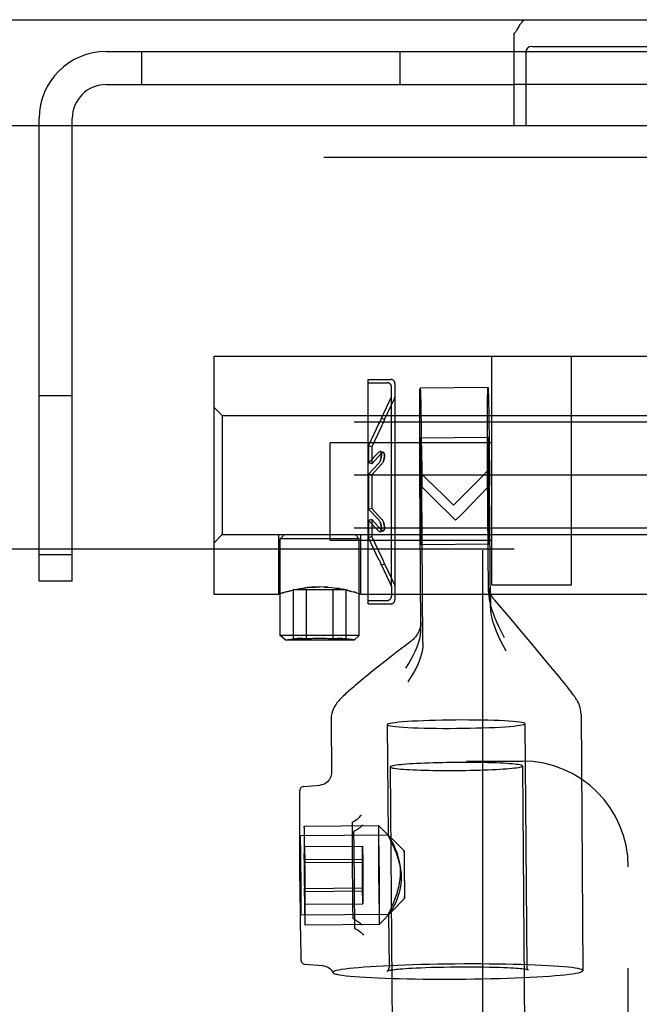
# Model space of a CAD drawing. Header units: inches. Extents: x 0 to 274, y 0 to 177.
# Tile 106 of 138: x 128.51 to 129.97, y 122.87 to 125.2. Entities that reach past the tile are written whole.
import ezdxf

# ---------------------------------------------------------------- set-up
doc = ezdxf.new("R2010")
doc.units = ezdxf.units.IN
doc.header["$LTSCALE"] = 15.069778
doc.header["$MEASUREMENT"] = 0
doc.linetypes.add('HIDDEN', pattern=[0.2, 0.1, -0.1])
doc.layers.get('0').update_dxf_attribs({"linetype": 'CONTINUOUS'})
for name, color, linetype in [('DEFAULT_2', 8, 'HIDDEN'), ('EXD_ENCLOSURE_DOOR_ASSEMBLY', 7, 'CONTINUOUS'), ('SUBPANEL', 7, 'CONTINUOUS')]:
    doc.layers.add(name, color=color, linetype=linetype)

msp = doc.modelspace()

# ---------------------------------------------------------------- linework, layer by layer
at = {"color": 3, "linetype": 'Continuous'}
for p, q in [((116.1797, 125.1963), (131.0297, 125.1963)), ((129.6797, 124.9463), (129.6797, 125.1643)), ((129.7217, 125.1333), (131.1047, 125.1333)), ((129.7067, 125.1183), (129.7067, 124.9463))]:
    msp.add_line(p, q, dxfattribs=at)
at = {"color": 7, "linetype": 'Continuous'}
msp.add_line((129.7067, 125.0433), (129.6797, 125.0433), dxfattribs=at)
at = {"color": 3, "linetype": 'Continuous'}
for points in [[(129.6797, 125.1643), (129.6809, 125.1654), (129.6821, 125.1667), (129.6834, 125.1683), (129.6846, 125.17), (129.6859, 125.1719), (129.6872, 125.174), (129.6884, 125.1761), (129.6909, 125.1804)], [(129.6909, 125.1804), (129.6921, 125.1826), (129.6934, 125.1846), (129.6946, 125.1865), (129.6959, 125.1883), (129.6971, 125.19), (129.6986, 125.1916), (129.7, 125.1931), (129.7015, 125.1942), (129.7029, 125.195), (129.7042, 125.1956), (129.7054, 125.196), (129.7066, 125.1962), (129.7076, 125.1963)]]:
    msp.add_lwpolyline(points, dxfattribs=at)
msp.add_arc((129.7217, 125.1183), 0.015, 90, 180, dxfattribs=at)
at = {"layer": 'DEFAULT_2', "color": 8, "linetype": 'HIDDEN'}
for p, q in [((128.7167, 125.1213), (130.4007, 125.1213)), ((128.7997, 125.1213), (128.7997, 125.0433)), ((129.4107, 125.0433), (129.4107, 125.1213)), ((129.7067, 125.1183), (129.7067, 125.1213)), ((128.7167, 125.0433), (129.6797, 125.0433)), ((130.4007, 125.0433), (129.7067, 125.0433)), ((128.5587, 123.8713), (128.5587, 124.9633)), ((128.6367, 123.8713), (128.6367, 124.9633)), ((128.9707, 124.4023), (130.4707, 124.4023)), ((128.9707, 124.4023), (128.9707, 123.8403)), ((129.6269, 123.8623), (129.6269, 124.4023)), ((129.8144, 123.8623), (129.8144, 124.4023)), ((129.3349, 124.3473), (129.3879, 124.3473)), ((129.3349, 124.3393), (129.3349, 124.3473)), ((129.3349, 124.3393), (129.3799, 124.3393)), ((129.3349, 123.8253), (129.3349, 124.3393)), ((129.3899, 124.3063), (129.3899, 124.3293)), ((129.3979, 124.3373), (129.3979, 123.8273)), ((129.6174, 124.3281), (129.4575, 124.3268)), ((128.5587, 124.3088), (128.6367, 124.3088)), ((129.3661, 124.256), (129.3899, 124.3063)), ((129.3733, 124.2525), (129.3974, 124.3034)), ((129.3899, 123.8583), (129.3899, 124.3063)), ((129.4584, 124.309), (129.4588, 124.2916)), ((129.6184, 124.3104), (129.6188, 124.2932)), ((128.9907, 124.2618), (128.9707, 124.2818)), ((129.4565, 124.2646), (129.4566, 124.2882)), ((129.4588, 124.2916), (129.4593, 124.2688)), ((129.6165, 124.2665), (129.6166, 124.2899)), ((129.6188, 124.2932), (129.6193, 124.2706)), ((129.6193, 124.2706), (129.6197, 124.2431)), ((128.9907, 124.2618), (130.4507, 124.2618)), ((128.9907, 124.2618), (128.9907, 123.9808)), ((129.3644, 124.2519), (129.3629, 124.2487)), ((129.3653, 124.2542), (129.3643, 124.2518)), ((129.3661, 124.256), (129.3653, 124.254)), ((129.3733, 124.2526), (129.3661, 124.256)), ((129.3716, 124.2485), (129.3701, 124.2453)), ((129.3726, 124.2508), (129.3715, 124.2483)), ((129.3733, 124.2526), (129.3725, 124.2506)), ((129.4565, 124.2361), (129.4565, 124.2646)), ((129.4593, 124.2688), (129.4597, 124.2411)), ((129.6165, 124.2383), (129.6165, 124.2665)), ((130.8087, 124.2463), (108.8087, 124.2463)), ((129.3603, 124.243), (129.3359, 124.1912)), ((129.3676, 124.2396), (129.3432, 124.1878)), ((129.3603, 124.2431), (129.3613, 124.2451)), ((129.3676, 124.2396), (129.3685, 124.2417)), ((129.3702, 124.2454), (129.3685, 124.2416)), ((129.4565, 124.2033), (129.4565, 124.2361)), ((129.4597, 124.2411), (129.4602, 124.209)), ((129.6165, 124.2059), (129.6165, 124.2383)), ((129.6197, 124.2431), (129.6202, 124.2113)), ((129.4566, 124.167), (129.4565, 124.2033)), ((129.6184, 124.21), (129.4584, 124.2087)), ((129.459, 124.1919), (129.4588, 124.2016)), ((129.4602, 124.209), (129.4607, 124.1732)), ((129.6166, 124.1699), (129.6165, 124.2059)), ((129.619, 124.1932), (129.6188, 124.2029)), ((129.6202, 124.2113), (129.6206, 124.1758)), ((129.6269, 124.1978), (129.2449, 124.1978)), ((129.2449, 123.9668), (129.2449, 124.1978)), ((129.3359, 124.1912), (129.3359, 124.1501)), ((129.3432, 124.1878), (129.3359, 124.1912)), ((129.3432, 124.1878), (129.3432, 124.148)), ((129.458, 124.1877), (129.458, 124.1646)), ((129.4593, 124.1785), (129.459, 124.1919)), ((129.4596, 124.1525), (129.4593, 124.1785)), ((129.618, 124.1889), (129.618, 124.1658)), ((129.6193, 124.1798), (129.619, 124.1932)), ((129.6196, 124.1537), (129.6193, 124.1798)), ((129.3594, 124.1749), (129.3359, 124.1501)), ((129.3666, 124.1729), (129.3432, 124.148)), ((129.3594, 124.1749), (129.3603, 124.1758)), ((129.363, 124.1542), (129.3621, 124.1524)), ((129.3706, 124.1748), (129.3633, 124.1768)), ((129.3666, 124.1729), (129.3676, 124.1738)), ((129.4568, 124.1279), (129.4566, 124.167)), ((129.458, 124.1646), (129.458, 124.1353)), ((129.4607, 124.1732), (129.4611, 124.1344)), ((129.6168, 124.131), (129.6166, 124.1699)), ((129.618, 124.1658), (129.618, 124.1365)), ((129.6206, 124.1758), (129.6211, 124.1374)), ((129.3432, 124.148), (129.3359, 124.1501)), ((129.3594, 124.1483), (129.3359, 124.1233)), ((129.3666, 124.1469), (129.3432, 124.122)), ((129.3603, 124.1495), (129.3594, 124.1483)), ((129.3603, 124.1495), (129.3613, 124.1509)), ((129.3621, 124.1525), (129.3612, 124.1509)), ((129.3676, 124.1481), (129.3666, 124.1469)), ((129.3676, 124.1481), (129.3685, 124.1495)), ((129.3694, 124.151), (129.3685, 124.1494)), ((129.3702, 124.1528), (129.3693, 124.151)), ((129.458, 124.1353), (129.4583, 124.0904)), ((129.46, 124.1211), (129.4596, 124.1525)), ((129.4611, 124.1344), (129.4615, 124.0935)), ((129.6188, 123.8465), (129.6168, 124.131)), ((129.618, 124.1365), (129.6183, 124.0916)), ((129.62, 124.1223), (129.6196, 124.1537)), ((129.6211, 124.1374), (129.6215, 124.0968)), ((130.8087, 124.1213), (108.8087, 124.1213)), ((129.3432, 124.122), (129.3359, 124.1233)), ((129.3359, 124.1233), (129.3359, 124.0412)), ((129.3432, 124.122), (129.3432, 124.0425)), ((129.4594, 123.7597), (129.4568, 124.1279)), ((129.4568, 124.1279), (129.4697, 124.1154)), ((129.4604, 124.0751), (129.46, 124.1211)), ((129.6204, 124.0764), (129.62, 124.1223)), ((129.4583, 124.0904), (129.4587, 124.0444)), ((129.4642, 123.7264), (129.4615, 124.0935)), ((129.4875, 124.0677), (129.4615, 124.0935)), ((129.6183, 124.0916), (129.6187, 124.0456)), ((129.6235, 123.8123), (129.6215, 124.0968)), ((129.4607, 124.0302), (129.4604, 124.0751)), ((129.5092, 124.0768), (129.5363, 124.0503)), ((129.6206, 124.0315), (129.6204, 124.0764)), ((129.3432, 124.0425), (129.3359, 124.0412)), ((129.3359, 124.0412), (129.3594, 124.0162)), ((129.3432, 124.0425), (129.3666, 124.0176)), ((129.4587, 124.0444), (129.4591, 124.013)), ((129.6187, 124.0456), (129.6191, 124.0143)), ((129.3432, 124.0165), (129.3359, 124.0144)), ((129.3432, 124.0165), (129.3432, 123.9767)), ((129.3432, 124.0165), (129.3666, 123.9916)), ((129.3594, 124.0162), (129.3603, 124.015)), ((129.3603, 124.015), (129.3613, 124.0136)), ((129.3666, 124.0176), (129.3676, 124.0164)), ((129.3676, 124.0164), (129.3685, 124.0151)), ((129.3685, 124.0151), (129.3694, 124.0135)), ((129.4607, 124.0009), (129.4607, 124.0302)), ((129.5412, 124.0147), (129.5276, 124.028)), ((129.6207, 124.0021), (129.6206, 124.0315)), ((130.8087, 123.9963), (108.8087, 123.9963)), ((129.3359, 124.0144), (129.3359, 123.9734)), ((129.3359, 124.0144), (129.3594, 123.9896)), ((129.3612, 124.0136), (129.3621, 124.012)), ((129.3676, 123.9907), (129.3666, 123.9916)), ((129.4591, 124.013), (129.4594, 123.987)), ((129.4607, 123.9778), (129.4607, 124.0009)), ((129.6191, 124.0143), (129.6194, 123.9882)), ((129.6207, 123.979), (129.6207, 124.0021)), ((128.9907, 123.9808), (128.9707, 123.9608)), ((128.9907, 123.9808), (130.4507, 123.9808)), ((129.1242, 123.8403), (129.1242, 123.9808)), ((129.1374, 123.9808), (129.1274, 123.9708)), ((129.3139, 123.9708), (129.1274, 123.9708)), ((129.1274, 123.7423), (129.1274, 123.9708)), ((129.3039, 123.9808), (129.3139, 123.9708)), ((129.3139, 123.7423), (129.3139, 123.9708)), ((129.3172, 123.8403), (129.3172, 123.9808)), ((129.3432, 123.9767), (129.3359, 123.9734)), ((129.3603, 123.9215), (129.3359, 123.9734)), ((129.3676, 123.9249), (129.3432, 123.9767)), ((129.3603, 123.9887), (129.3594, 123.9896)), ((129.3633, 123.9877), (129.3706, 123.9897)), ((129.4594, 123.987), (129.4597, 123.9736)), ((129.4597, 123.9736), (129.4599, 123.9639)), ((129.6194, 123.9882), (129.6197, 123.9748)), ((129.6197, 123.9748), (129.6199, 123.9651)), ((129.6797, 123.9463), (118.7797, 123.9463)), ((129.6269, 123.9668), (129.2449, 123.9668)), ((129.6203, 123.958), (129.4603, 123.9568)), ((128.5587, 123.9338), (128.6367, 123.9338)), ((129.3594, 123.9235), (129.3603, 123.9215)), ((129.3666, 123.927), (129.3676, 123.9249)), ((129.3676, 123.9249), (129.3685, 123.9229)), ((129.3685, 123.9229), (129.3702, 123.9191)), ((129.6047, 123.9443), (129.6047, 91.9483)), ((129.3603, 123.9215), (129.3613, 123.9194)), ((129.3612, 123.9195), (129.363, 123.9157)), ((129.3629, 123.9158), (129.3644, 123.9126)), ((129.3656, 123.9097), (129.3643, 123.9128)), ((129.3661, 123.9085), (129.3653, 123.9103)), ((129.3661, 123.9085), (129.3733, 123.912)), ((129.3661, 123.9086), (129.3899, 123.8583)), ((129.3701, 123.9192), (129.3716, 123.916)), ((129.3729, 123.9131), (129.3715, 123.9162)), ((129.3726, 123.9137), (129.3733, 123.912)), ((129.3733, 123.912), (129.3733, 123.9121)), ((129.3733, 123.912), (129.3974, 123.8611)), ((128.6367, 123.8713), (128.5587, 123.8713)), ((129.1662, 123.8518), (129.1742, 123.8533)), ((129.2672, 123.8533), (129.2587, 123.8546)), ((129.3899, 123.8583), (129.3899, 123.8353)), ((129.6235, 123.8289), (129.6197, 123.8566)), ((129.6269, 123.8623), (129.8144, 123.8623)), ((128.9707, 123.8403), (129.1242, 123.8403)), ((129.1242, 123.8403), (129.126, 123.8409)), ((129.1246, 123.8404), (129.1242, 123.8403)), ((129.1457, 123.8469), (129.1402, 123.8454)), ((129.1457, 123.8469), (129.152, 123.8486)), ((129.1519, 123.8485), (129.1588, 123.8502)), ((129.283, 123.8508), (129.1583, 123.8508)), ((129.1583, 123.7346), (129.1583, 123.8508)), ((129.1588, 123.8502), (129.1662, 123.8518)), ((129.1895, 123.7346), (129.1895, 123.8508)), ((129.2519, 123.7346), (129.2519, 123.8508)), ((129.283, 123.7346), (129.283, 123.8508)), ((129.3059, 123.8439), (129.3011, 123.8454)), ((129.3153, 123.8409), (129.3131, 123.8416)), ((129.3172, 123.8403), (130.1242, 123.8403)), ((129.6231, 123.8329), (129.6231, 123.8327)), ((129.6231, 123.8327), (129.6231, 123.832)), ((129.6231, 123.832), (129.6232, 123.8304)), ((129.6232, 123.8304), (129.6233, 123.8271)), ((129.3349, 123.8253), (129.3799, 123.8253)), ((129.3349, 123.8173), (129.3349, 123.8253)), ((129.3349, 123.8173), (129.3879, 123.8173)), ((129.6233, 123.8271), (129.6234, 123.8202)), ((129.6234, 123.8202), (129.6235, 123.8114)), ((129.6674, 123.7864), (129.6336, 123.8259)), ((129.6997, 123.7483), (129.6674, 123.7864)), ((129.4594, 123.7597), (129.4595, 123.767)), ((129.4595, 123.7718), (129.4596, 123.7727)), ((129.4595, 123.7705), (129.4595, 123.7718)), ((129.4595, 123.767), (129.4595, 123.7705)), ((129.4596, 123.7727), (129.4596, 123.7733)), ((129.2207, 123.7423), (129.1274, 123.7423)), ((129.1387, 123.7324), (129.1274, 123.7423)), ((129.3139, 123.7423), (129.2207, 123.7423)), ((129.3026, 123.7324), (129.3139, 123.7423)), ((129.7288, 123.7138), (129.6997, 123.7483)), ((129.1387, 123.7324), (129.1583, 123.7346)), ((129.1387, 123.7324), (129.3026, 123.7324)), ((129.1583, 123.7346), (129.1594, 123.7347)), ((129.282, 123.7347), (129.283, 123.7346)), ((129.3026, 123.7324), (129.283, 123.7346)), ((129.422, 123.7185), (129.4049, 123.7054)), ((129.4361, 123.7294), (129.422, 123.7185)), ((129.7505, 123.6877), (129.7288, 123.7138)), ((129.3889, 123.6929), (129.3738, 123.6812)), ((129.4049, 123.7054), (129.3889, 123.6929)), ((129.3598, 123.6701), (129.3468, 123.6597)), ((129.3738, 123.6812), (129.3598, 123.6701)), ((129.77, 123.6642), (129.7505, 123.6877)), ((129.3347, 123.6499), (129.3236, 123.6409)), ((129.3468, 123.6597), (129.3347, 123.6499)), ((129.7837, 123.6474), (129.77, 123.6642)), ((129.7929, 123.6361), (129.7837, 123.6474)), ((129.3134, 123.6325), (129.3043, 123.6247)), ((129.3236, 123.6409), (129.3134, 123.6325)), ((129.801, 123.626), (129.7929, 123.6361)), ((129.8057, 123.6199), (129.801, 123.626)), ((129.81, 123.6144), (129.8057, 123.6199)), ((129.8371, 123.5573), (129.8415, 122.9516)), ((129.2472, 123.5437), (129.2481, 123.4191)), ((129.3798, 123.5322), (129.3817, 123.2708)), ((129.7048, 123.5345), (129.7089, 122.9606)), ((129.699, 123.4347), (129.7853, 111.4569)), ((129.387, 123.4324), (129.4733, 111.4547)), ((129.1825, 123.386), (129.2214, 123.3894)), ((129.173, 123.369), (129.1729, 123.3651)), ((129.1729, 123.3651), (129.1729, 123.3597)), ((129.1731, 123.3724), (129.173, 123.3709)), ((129.173, 123.3709), (129.173, 123.369)), ((129.1729, 123.3597), (129.1728, 123.3493)), ((129.1727, 123.3165), (129.1729, 123.2504)), ((129.2976, 123.2755), (129.2975, 123.3009)), ((129.3819, 123.2713), (129.1742, 123.2697)), ((129.1837, 123.2777), (129.1836, 123.2656)), ((129.1838, 123.2871), (129.1837, 123.2839)), ((129.1837, 123.2839), (129.1837, 123.2777)), ((129.1838, 123.289), (129.1838, 123.2871)), ((129.184, 123.2925), (129.3595, 123.2939)), ((129.1842, 123.2896), (129.1842, 123.2906)), ((129.1843, 123.2885), (129.1842, 123.2896)), ((129.1843, 123.2864), (129.1843, 123.2885)), ((129.1844, 123.283), (129.1843, 123.2864)), ((129.1846, 123.2766), (129.1844, 123.283)), ((129.1848, 123.2626), (129.1846, 123.2766)), ((129.2978, 123.2341), (129.2976, 123.2755)), ((129.3006, 123.2782), (129.301, 123.2472)), ((129.3592, 123.2793), (129.3591, 123.2685)), ((129.3593, 123.2901), (129.3592, 123.2881)), ((129.3592, 123.2881), (129.3592, 123.2847)), ((129.3592, 123.2847), (129.3592, 123.2793)), ((129.4199, 123.2343), (129.3595, 123.2939)), ((129.3597, 123.2909), (129.3597, 123.2919)), ((129.3598, 123.2897), (129.3597, 123.2909)), ((129.3598, 123.2875), (129.3598, 123.2897)), ((129.3599, 123.2839), (129.3598, 123.2875)), ((129.3601, 123.2772), (129.3599, 123.2839)), ((129.3603, 123.2626), (129.3601, 123.2772)), ((129.3818, 123.2713), (129.3817, 123.2712)), ((129.1729, 123.2504), (129.1732, 123.1883)), ((129.1745, 123.2632), (129.1747, 123.2542)), ((129.1747, 123.2542), (129.1749, 123.2418)), ((129.1836, 123.2656), (129.1836, 123.237)), ((129.1853, 123.231), (129.1848, 123.2626)), ((129.3591, 123.2685), (129.3591, 123.2417)), ((129.3608, 123.2296), (129.3603, 123.2626)), ((129.1739, 123.2104), (129.1739, 123.2356)), ((129.1749, 123.2418), (129.1751, 123.2265)), ((129.1751, 123.2265), (129.1754, 123.1997)), ((129.1836, 123.237), (129.1839, 123.1809)), ((129.1842, 123.2138), (129.1844, 123.2443)), ((129.1844, 123.2443), (129.3214, 123.2453)), ((129.1844, 123.2443), (129.1851, 123.2067)), ((129.1858, 123.1716), (129.1853, 123.231)), ((129.2981, 123.1904), (129.2978, 123.2341)), ((129.301, 123.2472), (129.3013, 123.2145)), ((129.3211, 123.2149), (129.3214, 123.2453)), ((129.3214, 123.2453), (129.3221, 123.2078)), ((129.3591, 123.2417), (129.3594, 123.1871)), ((129.3614, 123.1682), (129.3608, 123.2296)), ((129.4198, 123.232), (129.4198, 123.2307)), ((129.4198, 123.2271), (129.4198, 123.2206)), ((129.4201, 123.2324), (129.42, 123.2331)), ((129.4201, 123.2317), (129.4201, 123.2324)), ((129.4201, 123.2302), (129.4201, 123.2317)), ((129.4202, 123.2272), (129.4201, 123.2302)), ((129.4203, 123.2208), (129.4202, 123.2272)), ((129.1741, 123.1818), (129.1739, 123.2104)), ((129.1842, 123.2138), (129.3211, 123.2149)), ((129.1842, 123.2138), (129.1846, 123.1458)), ((129.1851, 123.2067), (129.3221, 123.2078)), ((129.1856, 123.1387), (129.1851, 123.2067)), ((129.3013, 123.2145), (129.3016, 123.1808)), ((129.3216, 123.1469), (129.3211, 123.2149)), ((129.3221, 123.2078), (129.3226, 123.1398)), ((129.4198, 123.2206), (129.4198, 123.2055)), ((129.4198, 123.2055), (129.4199, 123.1773)), ((129.4205, 123.2069), (129.4203, 123.2208)), ((129.4208, 123.1789), (129.4205, 123.2069)), ((129.1732, 123.1883), (129.1736, 123.1369)), ((129.1744, 123.1527), (129.1741, 123.1818)), ((129.1754, 123.1997), (129.1757, 123.1706)), ((129.1839, 123.1809), (129.1845, 123.1215)), ((129.2984, 123.1461), (129.2981, 123.1904)), ((129.3016, 123.1808), (129.3018, 123.1471)), ((129.3594, 123.1871), (129.36, 123.1257)), ((129.421, 123.1507), (129.4208, 123.1789)), ((129.1757, 123.1706), (129.1758, 123.142)), ((129.1861, 123.1155), (129.1858, 123.1716)), ((129.3616, 123.1135), (129.3614, 123.1682)), ((129.4199, 123.1773), (129.4202, 123.1493)), ((129.1736, 123.1369), (129.1742, 123.0882)), ((129.1747, 123.1259), (129.1744, 123.1527)), ((129.1758, 123.142), (129.1759, 123.1168)), ((129.1846, 123.1458), (129.3216, 123.1469)), ((129.1854, 123.1083), (129.1846, 123.1458)), ((129.1856, 123.1387), (129.1854, 123.1083)), ((129.1856, 123.1387), (129.3226, 123.1398)), ((129.2988, 123.1031), (129.2984, 123.1461)), ((129.3018, 123.1471), (129.302, 123.1141)), ((129.3224, 123.1093), (129.3216, 123.1469)), ((129.3226, 123.1398), (129.3224, 123.1093)), ((129.4202, 123.1493), (129.4204, 123.1354)), ((129.4204, 123.1354), (129.4205, 123.129)), ((129.421, 123.1355), (129.421, 123.1507)), ((129.421, 123.1291), (129.421, 123.1355)), ((129.1749, 123.1106), (129.1747, 123.1259)), ((129.1751, 123.0982), (129.1749, 123.1106)), ((129.1845, 123.1215), (129.1849, 123.0899)), ((129.1854, 123.1083), (129.3224, 123.1093)), ((129.1862, 123.0869), (129.1861, 123.1155)), ((129.302, 123.1141), (129.3022, 123.0826)), ((129.36, 123.1257), (129.3604, 123.0927)), ((129.4208, 123.1218), (129.3613, 123.0614)), ((129.3616, 123.0867), (129.3616, 123.1135)), ((129.4205, 123.129), (129.4206, 123.1259)), ((129.4206, 123.1259), (129.4206, 123.1245)), ((129.4206, 123.1245), (129.4207, 123.1237)), ((129.4207, 123.1237), (129.4207, 123.1231)), ((129.4209, 123.1242), (129.4209, 123.1255)), ((129.1742, 123.0882), (129.1745, 123.0588)), ((129.1753, 123.0892), (129.1751, 123.0982)), ((129.1849, 123.0899), (129.1852, 123.0759)), ((129.1861, 123.0749), (129.1862, 123.0869)), ((129.2991, 123.0761), (129.2988, 123.1031)), ((129.3604, 123.0927), (129.3607, 123.078)), ((129.3616, 123.0759), (129.3616, 123.0867)), ((129.3833, 123.0843), (129.1756, 123.0827)), ((129.1852, 123.0759), (129.1853, 123.0695)), ((129.1853, 123.0695), (129.1854, 123.0661)), ((129.1854, 123.0661), (129.1855, 123.0641)), ((129.1855, 123.0641), (129.1856, 123.0629)), ((129.1856, 123.0629), (129.1856, 123.062)), ((129.186, 123.0655), (129.1861, 123.0687)), ((129.186, 123.0635), (129.186, 123.0655)), ((129.1861, 123.0687), (129.1861, 123.0749)), ((129.3022, 123.0826), (129.3023, 123.0534)), ((129.3607, 123.078), (129.3608, 123.0713)), ((129.3608, 123.0713), (129.3609, 123.0677)), ((129.3609, 123.0677), (129.361, 123.0656)), ((129.361, 123.0656), (129.361, 123.0644)), ((129.361, 123.0644), (129.3611, 123.0634)), ((129.3615, 123.0672), (129.3615, 123.0696)), ((129.3615, 123.0651), (129.3615, 123.0672)), ((129.383, 123.0849), (129.384, 122.9583)), ((129.1745, 123.0588), (129.1749, 123.0341)), ((129.1858, 123.06), (129.3613, 123.0614)), ((129.1749, 123.0341), (129.1752, 123.0156)), ((129.1752, 123.0156), (129.1756, 122.9966)), ((129.1756, 122.9966), (129.1758, 122.9883)), ((129.1758, 122.9883), (129.176, 122.9826)), ((129.1857, 122.9665), (129.227, 122.9635)), ((129.2515, 122.9472), (129.2517, 122.9468)), ((129.8415, 122.9516), (129.8415, 122.9517))]:
    msp.add_line(p, q, dxfattribs=at)
for points in [[(129.4566, 124.2882), (129.4568, 124.3066), (129.4569, 124.3136), (129.457, 124.3192), (129.4571, 124.3232), (129.4573, 124.3258), (129.4574, 124.3268), (129.4575, 124.3268)], [(129.4575, 124.3268), (129.4576, 124.3263), (129.4578, 124.3242), (129.458, 124.3207), (129.4582, 124.3156), (129.4584, 124.309)], [(129.6166, 124.2899), (129.6168, 124.3081), (129.6169, 124.315), (129.617, 124.3205), (129.6171, 124.3245), (129.6173, 124.327), (129.6174, 124.328), (129.6174, 124.3281)], [(129.6174, 124.3281), (129.6176, 124.3275), (129.6178, 124.3255), (129.618, 124.3219), (129.6182, 124.3169), (129.6184, 124.3104)], [(129.363, 124.2488), (129.3612, 124.245), (129.3603, 124.243)], [(129.4584, 124.2087), (129.4584, 124.2087), (129.4583, 124.2078), (129.4582, 124.2058), (129.4581, 124.2028), (129.4581, 124.1987), (129.458, 124.1877)], [(129.4588, 124.2016), (129.4587, 124.205), (129.4585, 124.2073), (129.4584, 124.2085), (129.4584, 124.2087)], [(129.6184, 124.21), (129.6183, 124.2099), (129.6183, 124.209), (129.6182, 124.207), (129.6181, 124.204), (129.6181, 124.2), (129.618, 124.1889)], [(129.6188, 124.2029), (129.6186, 124.2062), (129.6185, 124.2085), (129.6184, 124.2097), (129.6184, 124.21)], [(129.3633, 124.1768), (129.3629, 124.1768), (129.3621, 124.1768), (129.3612, 124.1764), (129.3603, 124.1758)], [(129.3613, 124.1764), (129.3621, 124.1768), (129.363, 124.1768), (129.3633, 124.1768)], [(129.3633, 124.1768), (129.3637, 124.1766), (129.3644, 124.1762), (129.3649, 124.1754), (129.3653, 124.1745), (129.3657, 124.1733), (129.3659, 124.172), (129.3661, 124.1705), (129.3661, 124.1689), (129.3661, 124.1672), (129.3659, 124.1654), (129.3656, 124.1635), (129.3653, 124.1616), (129.3648, 124.1597), (129.3643, 124.1578), (129.3636, 124.1559), (129.3629, 124.1541)], [(129.363, 124.1542), (129.3637, 124.1561), (129.3644, 124.158), (129.3649, 124.16), (129.3653, 124.162), (129.3657, 124.1639), (129.3659, 124.1658), (129.3661, 124.1676), (129.3661, 124.1693), (129.3661, 124.1709), (129.3659, 124.1723), (129.3656, 124.1736), (129.3653, 124.1747), (129.3648, 124.1756), (129.3643, 124.1762), (129.3636, 124.1767), (129.3633, 124.1768)], [(129.3706, 124.1748), (129.3701, 124.1749), (129.3693, 124.1748), (129.3685, 124.1744), (129.3676, 124.1738)], [(129.3685, 124.1745), (129.3694, 124.1748), (129.3702, 124.1749), (129.3706, 124.1748)], [(129.3706, 124.1748), (129.3709, 124.1747), (129.3716, 124.1743), (129.3721, 124.1736), (129.3726, 124.1727), (129.3729, 124.1715), (129.3732, 124.1702), (129.3733, 124.1688), (129.3733, 124.1672), (129.3733, 124.1655), (129.3731, 124.1638), (129.3729, 124.1619), (129.3725, 124.16), (129.372, 124.1581), (129.3715, 124.1563), (129.3709, 124.1544), (129.3701, 124.1526)], [(129.3702, 124.1528), (129.3709, 124.1546), (129.3716, 124.1565), (129.3721, 124.1585), (129.3726, 124.1604), (129.3729, 124.1623), (129.3732, 124.1642), (129.3733, 124.1659), (129.3733, 124.1676), (129.3733, 124.1691), (129.3731, 124.1705), (129.3729, 124.1718), (129.3725, 124.1728), (129.372, 124.1737), (129.3715, 124.1743), (129.3709, 124.1747), (129.3706, 124.1748)], [(129.5772, 124.0915), (129.6037, 124.1181), (129.6168, 124.131)], [(129.4697, 124.1154), (129.4959, 124.0898), (129.5092, 124.0768)], [(129.5363, 124.0503), (129.5636, 124.0779), (129.5772, 124.0915)], [(129.6215, 124.0968), (129.5953, 124.0699), (129.582, 124.0562)], [(129.5276, 124.028), (129.5007, 124.0545), (129.4875, 124.0677)], [(129.582, 124.0562), (129.5549, 124.0286), (129.5412, 124.0147)], [(129.3621, 124.0121), (129.363, 124.0103), (129.3637, 124.0084), (129.3644, 124.0065), (129.3649, 124.0045), (129.3653, 124.0025), (129.3657, 124.0006), (129.3659, 123.9987), (129.3661, 123.9969), (129.3661, 123.9952), (129.3661, 123.9936), (129.3659, 123.9922), (129.3656, 123.9909), (129.3653, 123.9898), (129.3648, 123.9889), (129.3643, 123.9883), (129.3636, 123.9879), (129.3633, 123.9877)], [(129.3633, 123.9877), (129.3637, 123.9879), (129.3644, 123.9884), (129.3649, 123.9891), (129.3653, 123.99), (129.3657, 123.9912), (129.3659, 123.9925), (129.3661, 123.994), (129.3661, 123.9956), (129.3661, 123.9973), (129.3659, 123.9991), (129.3656, 124.001), (129.3653, 124.0029), (129.3648, 124.0048), (129.3643, 124.0067), (129.3636, 124.0086), (129.3629, 124.0104)], [(129.3693, 124.0135), (129.3702, 124.0118), (129.3709, 124.0099), (129.3716, 124.008), (129.3721, 124.0061), (129.3726, 124.0041), (129.3729, 124.0022), (129.3732, 124.0003), (129.3733, 123.9986), (129.3733, 123.9969), (129.3733, 123.9954), (129.3731, 123.994), (129.3729, 123.9927), (129.3725, 123.9917), (129.372, 123.9908), (129.3715, 123.9902), (129.3709, 123.9898), (129.3706, 123.9897)], [(129.3706, 123.9897), (129.3709, 123.9898), (129.3716, 123.9903), (129.3721, 123.9909), (129.3726, 123.9919), (129.3729, 123.993), (129.3732, 123.9943), (129.3733, 123.9957), (129.3733, 123.9973), (129.3733, 123.999), (129.3731, 124.0008), (129.3729, 124.0026), (129.3725, 124.0045), (129.372, 124.0064), (129.3715, 124.0083), (129.3709, 124.0101), (129.3701, 124.0119)], [(129.3603, 123.9887), (129.3613, 123.9881), (129.3621, 123.9877), (129.363, 123.9877), (129.3633, 123.9877)], [(129.3633, 123.9877), (129.3629, 123.9877), (129.3621, 123.9877), (129.3612, 123.9881)], [(129.3676, 123.9907), (129.3685, 123.9901), (129.3694, 123.9897), (129.3702, 123.9896), (129.3706, 123.9897)], [(129.3706, 123.9897), (129.3701, 123.9896), (129.3693, 123.9897), (129.3685, 123.9901)], [(129.4603, 123.9568), (129.4604, 123.9568), (129.4604, 123.9577), (129.4605, 123.9597), (129.4606, 123.9627), (129.4606, 123.9668), (129.4607, 123.9778)], [(129.6203, 123.958), (129.6203, 123.958), (129.6204, 123.959), (129.6205, 123.9609), (129.6206, 123.964), (129.6206, 123.968), (129.6207, 123.979)], [(129.4599, 123.9639), (129.4601, 123.9605), (129.4602, 123.9582), (129.4603, 123.957), (129.4603, 123.9568)], [(129.6199, 123.9651), (129.62, 123.9618), (129.6201, 123.9595), (129.6203, 123.9582), (129.6203, 123.958)], [(129.1741, 123.8533), (129.1826, 123.8546), (129.1916, 123.8558), (129.2011, 123.8566), (129.2107, 123.8571), (129.2207, 123.8573)], [(129.2207, 123.8573), (129.2107, 123.8571), (129.201, 123.8566), (129.1916, 123.8557), (129.1826, 123.8546)], [(129.2403, 123.8566), (129.2307, 123.8571), (129.2207, 123.8573)], [(129.2307, 123.8571), (129.2403, 123.8566), (129.2497, 123.8558), (129.2587, 123.8546), (129.2672, 123.8533), (129.2751, 123.8518), (129.2826, 123.8502), (129.2894, 123.8485), (129.2956, 123.8469), (129.3011, 123.8454), (129.3059, 123.8439), (129.3099, 123.8427), (129.313, 123.8417), (129.3153, 123.8409), (129.3172, 123.8403)], [(129.6336, 123.8259), (129.6326, 123.827), (129.6313, 123.8287), (129.6301, 123.8303), (129.6289, 123.832), (129.6278, 123.8338), (129.6268, 123.8355), (129.6258, 123.8373), (129.6249, 123.8391), (129.6241, 123.8409), (129.6234, 123.8427), (129.6227, 123.8446), (129.622, 123.8464), (129.6215, 123.8482), (129.621, 123.8499), (129.6206, 123.8517), (129.6202, 123.8533), (129.6199, 123.8549), (129.6197, 123.8563)], [(129.126, 123.8409), (129.1283, 123.8416), (129.1315, 123.8427), (129.1355, 123.8439)], [(129.1354, 123.8439), (129.1315, 123.8427), (129.1283, 123.8416), (129.126, 123.8409)], [(129.1354, 123.8439), (129.1402, 123.8454), (129.1458, 123.8469)], [(129.2956, 123.8469), (129.2894, 123.8485), (129.2826, 123.8502), (129.2752, 123.8518)], [(129.6188, 123.8465), (129.6193, 123.837), (129.6206, 123.8274), (129.6226, 123.8175), (129.6253, 123.8074), (129.6288, 123.7969), (129.633, 123.7859), (129.6379, 123.7746), (129.6434, 123.7629), (129.6493, 123.7508), (129.6559, 123.7383)], [(129.6231, 123.8327), (129.6231, 123.8329), (129.6231, 123.8329)], [(129.6235, 123.8289), (129.6234, 123.8298), (129.6233, 123.8309), (129.6232, 123.8318), (129.6231, 123.8324), (129.6231, 123.8327)], [(129.6604, 123.7056), (129.6539, 123.7178), (129.6479, 123.7296), (129.6425, 123.7411), (129.6377, 123.7522), (129.6335, 123.763), (129.63, 123.7735), (129.6272, 123.7836), (129.6253, 123.7933), (129.624, 123.8029), (129.6236, 123.8114)], [(129.4237, 123.6658), (129.4305, 123.6766), (129.4366, 123.687), (129.442, 123.6971), (129.4466, 123.7068), (129.4506, 123.7163), (129.4539, 123.7257), (129.4564, 123.7349), (129.4581, 123.7438), (129.4592, 123.7524), (129.4594, 123.7597)], [(129.4596, 123.7733), (129.4596, 123.7734), (129.4596, 123.7733), (129.4596, 123.7731), (129.4595, 123.7726), (129.4595, 123.7719), (129.4594, 123.7709), (129.4592, 123.7695), (129.459, 123.768), (129.4587, 123.7663), (129.4584, 123.7645), (129.4579, 123.7626), (129.4574, 123.7606), (129.4568, 123.7586), (129.4561, 123.7565), (129.4553, 123.7545), (129.4544, 123.7523), (129.4534, 123.7502), (129.4523, 123.7481), (129.4511, 123.746), (129.4498, 123.744), (129.4484, 123.7419), (129.4469, 123.7399), (129.4453, 123.738), (129.4436, 123.7361), (129.4418, 123.7343), (129.4399, 123.7325), (129.438, 123.7309), (129.4361, 123.7294)], [(129.1626, 123.735), (129.1615, 123.7349), (129.1605, 123.7348), (129.1594, 123.7347), (129.1583, 123.7346)], [(129.1615, 123.7349), (129.1626, 123.735), (129.1637, 123.7351), (129.1648, 123.7351), (129.1658, 123.7352)], [(129.1895, 123.7346), (129.1876, 123.7348), (129.1858, 123.735), (129.184, 123.7351), (129.1822, 123.7352), (129.1806, 123.7353), (129.179, 123.7353), (129.1775, 123.7354), (129.176, 123.7354), (129.1747, 123.7354), (129.1734, 123.7354), (129.1723, 123.7354), (129.1711, 123.7354), (129.17, 123.7354), (129.169, 123.7353), (129.1679, 123.7353), (129.1669, 123.7353), (129.1658, 123.7352)], [(129.1669, 123.7353), (129.1679, 123.7353), (129.169, 123.7353), (129.1701, 123.7354), (129.1711, 123.7354), (129.1723, 123.7354), (129.1734, 123.7354), (129.1747, 123.7354), (129.176, 123.7354)], [(129.1775, 123.7354), (129.179, 123.7353), (129.1806, 123.7353), (129.1823, 123.7352), (129.184, 123.7351), (129.1858, 123.735), (129.1876, 123.7348), (129.1895, 123.7346)], [(129.2755, 123.7352), (129.2745, 123.7353), (129.2734, 123.7353), (129.2724, 123.7353), (129.2713, 123.7354), (129.2702, 123.7354), (129.2691, 123.7354), (129.2679, 123.7354), (129.2667, 123.7354), (129.2653, 123.7354), (129.2639, 123.7354), (129.2624, 123.7353), (129.2608, 123.7353), (129.2591, 123.7352), (129.2574, 123.7351), (129.2556, 123.735), (129.2537, 123.7348), (129.2519, 123.7346)], [(129.2519, 123.7346), (129.2537, 123.7348), (129.2556, 123.735), (129.2574, 123.7351)], [(129.2591, 123.7352), (129.2608, 123.7353), (129.2624, 123.7353), (129.2639, 123.7354), (129.2653, 123.7354), (129.2667, 123.7354), (129.2679, 123.7354), (129.2691, 123.7354), (129.2702, 123.7354), (129.2713, 123.7354), (129.2724, 123.7353), (129.2734, 123.7353), (129.2745, 123.7353)], [(129.2755, 123.7352), (129.2766, 123.7351), (129.2777, 123.7351), (129.2788, 123.735)], [(129.283, 123.7346), (129.282, 123.7347), (129.2809, 123.7348), (129.2798, 123.7349), (129.2788, 123.735)], [(129.4642, 123.7264), (129.4637, 123.7158), (129.462, 123.705), (129.4592, 123.6938), (129.4552, 123.6822), (129.4501, 123.6704), (129.4438, 123.6583), (129.4365, 123.6458), (129.4282, 123.633)], [(129.3043, 123.6247), (129.3, 123.6211), (129.296, 123.6177), (129.2922, 123.6144), (129.2887, 123.6112), (129.2854, 123.6083), (129.2823, 123.6055), (129.2794, 123.6028), (129.2767, 123.6002), (129.2741, 123.5978), (129.2717, 123.5954), (129.2695, 123.5931), (129.2674, 123.5908), (129.2653, 123.5885), (129.2633, 123.5861), (129.2612, 123.5835), (129.2591, 123.5806), (129.2569, 123.5773), (129.2546, 123.5734), (129.2525, 123.5689), (129.2505, 123.5639), (129.2489, 123.5583), (129.2478, 123.5522), (129.2473, 123.5457), (129.2472, 123.5436)], [(129.8366, 123.5652), (129.836, 123.5683), (129.835, 123.5729), (129.8337, 123.5769), (129.8324, 123.5804), (129.8311, 123.5834), (129.8298, 123.586), (129.8286, 123.5882), (129.8274, 123.5902), (129.8263, 123.592), (129.8252, 123.5938), (129.824, 123.5955), (129.8228, 123.5973), (129.8215, 123.5991), (129.8202, 123.6009), (129.8188, 123.6029), (129.8172, 123.605), (129.8156, 123.6072), (129.8139, 123.6094), (129.81, 123.6144)], [(129.8371, 123.5572), (129.837, 123.5605), (129.8366, 123.5648)], [(129.541, 123.5432), (129.525, 123.543), (129.5093, 123.5428), (129.4939, 123.5424), (129.4789, 123.542), (129.4645, 123.5414), (129.4509, 123.5408), (129.4382, 123.5402), (129.4265, 123.5394), (129.4159, 123.5386), (129.4065, 123.5378), (129.3984, 123.5369), (129.3917, 123.536), (129.3864, 123.535), (129.3827, 123.5341), (129.3805, 123.5331), (129.3798, 123.5322)], [(129.3798, 123.5322), (129.3807, 123.5312), (129.3832, 123.5302), (129.3872, 123.5293), (129.3927, 123.5285), (129.3997, 123.5277), (129.408, 123.5269), (129.4176, 123.5262), (129.4284, 123.5256), (129.4403, 123.525), (129.4532, 123.5245), (129.4669, 123.5241), (129.4814, 123.5238), (129.4964, 123.5236), (129.5119, 123.5235), (129.5277, 123.5235), (129.5437, 123.5236)], [(129.7048, 123.5345), (129.7039, 123.5356), (129.7014, 123.5365), (129.6974, 123.5374), (129.6919, 123.5383), (129.685, 123.5391), (129.6767, 123.5399), (129.6671, 123.5406), (129.6563, 123.5412), (129.6443, 123.5418), (129.6315, 123.5422), (129.6177, 123.5426), (129.6032, 123.5429), (129.5882, 123.5431), (129.5727, 123.5432), (129.557, 123.5433), (129.541, 123.5432)], [(129.5437, 123.5236), (129.5597, 123.5237), (129.5753, 123.524), (129.5908, 123.5244), (129.6057, 123.5248), (129.6201, 123.5253), (129.6337, 123.5259), (129.6464, 123.5266), (129.6582, 123.5273), (129.6688, 123.5281), (129.6782, 123.529), (129.6862, 123.5299), (129.693, 123.5308), (129.6982, 123.5317), (129.7019, 123.5327), (129.7041, 123.5337), (129.7048, 123.5345)], [(129.699, 123.4347), (129.6986, 123.4354), (129.6974, 123.436), (129.6955, 123.4367), (129.6927, 123.4373), (129.6892, 123.4379), (129.6849, 123.4385), (129.6799, 123.4391), (129.6743, 123.4396), (129.6679, 123.4401), (129.6609, 123.4406), (129.6533, 123.441), (129.6452, 123.4414), (129.6365, 123.4418), (129.6274, 123.4421), (129.6178, 123.4424), (129.6078, 123.4426), (129.5975, 123.4428), (129.587, 123.4429), (129.5762, 123.443), (129.5652, 123.4431), (129.5542, 123.443), (129.543, 123.443), (129.5319, 123.4429), (129.5208, 123.4427), (129.5099, 123.4425), (129.4991, 123.4423), (129.4885, 123.442), (129.4782, 123.4417), (129.4683, 123.4413), (129.4587, 123.4409), (129.4495, 123.4404), (129.4409, 123.44), (129.4327, 123.4394), (129.4251, 123.4389), (129.4182, 123.4383), (129.4118, 123.4377), (129.4061, 123.4371), (129.4011, 123.4365), (129.3969, 123.4358), (129.3934, 123.4351), (129.3906, 123.4345), (129.3886, 123.4338), (129.3874, 123.4331), (129.387, 123.4324)], [(129.387, 123.4324), (129.3874, 123.4318), (129.3886, 123.4311), (129.3906, 123.4305), (129.3934, 123.4298), (129.3969, 123.4292), (129.4011, 123.4286), (129.4061, 123.4281), (129.4118, 123.4275), (129.4182, 123.427), (129.4251, 123.4265), (129.4327, 123.4261), (129.4409, 123.4257), (129.4495, 123.4253), (129.4587, 123.425), (129.4683, 123.4248), (129.4782, 123.4245), (129.4885, 123.4243), (129.4991, 123.4242), (129.5099, 123.4241), (129.5208, 123.4241), (129.5319, 123.4241), (129.543, 123.4241), (129.5542, 123.4242), (129.5652, 123.4244), (129.5762, 123.4246), (129.587, 123.4248), (129.5975, 123.4251), (129.6078, 123.4255), (129.6178, 123.4258), (129.6274, 123.4262), (129.6365, 123.4267), (129.6452, 123.4272), (129.6533, 123.4277), (129.6609, 123.4282), (129.6679, 123.4288), (129.6743, 123.4294), (129.6799, 123.43), (129.6849, 123.4307), (129.6892, 123.4313), (129.6927, 123.432), (129.6955, 123.4327), (129.6974, 123.4333), (129.6986, 123.434), (129.699, 123.4347)], [(129.2481, 123.4191), (129.248, 123.416), (129.2475, 123.4129), (129.2466, 123.4096), (129.2453, 123.4063), (129.2435, 123.4031), (129.2413, 123.4001), (129.2387, 123.3973), (129.2357, 123.3948), (129.2325, 123.3928), (129.229, 123.3912), (129.2254, 123.3901), (129.2219, 123.3895), (129.221, 123.3894)], [(129.1825, 123.386), (129.1817, 123.3859), (129.1797, 123.3854), (129.1779, 123.3844), (129.1762, 123.383), (129.175, 123.3815), (129.1742, 123.3802), (129.1738, 123.3791), (129.1736, 123.3783), (129.1735, 123.3777), (129.1734, 123.3772), (129.1733, 123.3768), (129.1733, 123.3765), (129.1733, 123.3762), (129.1732, 123.3758), (129.1732, 123.3755), (129.1732, 123.3751), (129.1732, 123.3747), (129.1731, 123.3742), (129.1731, 123.3737), (129.1731, 123.3724)], [(129.1728, 123.3493), (129.1728, 123.3459), (129.1727, 123.3165)], [(129.2985, 123.3032), (129.3015, 123.3047), (129.3045, 123.3064), (129.3074, 123.3082), (129.3102, 123.3102), (129.3127, 123.3123), (129.315, 123.3145), (129.3171, 123.3168), (129.3189, 123.319)], [(129.2975, 123.3009), (129.2975, 123.3013), (129.2975, 123.3016), (129.2976, 123.302), (129.2977, 123.3023), (129.2978, 123.3026), (129.298, 123.3029), (129.2982, 123.3031), (129.2985, 123.3032)], [(129.3008, 123.2819), (129.3043, 123.2827), (129.3075, 123.2839), (129.3105, 123.2856), (129.3132, 123.2876), (129.3158, 123.2895), (129.3181, 123.2916), (129.3202, 123.2937), (129.3221, 123.2958)], [(129.184, 123.2925), (129.184, 123.2925), (129.184, 123.2924), (129.1839, 123.2923), (129.1839, 123.2921), (129.1839, 123.2919), (129.1839, 123.2916), (129.1839, 123.2913), (129.1839, 123.291), (129.1838, 123.2905), (129.1838, 123.2901), (129.1838, 123.289)], [(129.1842, 123.2906), (129.1842, 123.291), (129.1841, 123.2913), (129.1841, 123.2917), (129.1841, 123.2919), (129.1841, 123.2921), (129.1841, 123.2923), (129.184, 123.2924), (129.184, 123.2925), (129.184, 123.2925)], [(129.3008, 123.2819), (129.3013, 123.2813), (129.3015, 123.2807), (129.3012, 123.2801), (129.3007, 123.2795), (129.3006, 123.2789), (129.3006, 123.2783)], [(129.3595, 123.2939), (129.3595, 123.2938), (129.3594, 123.2938), (129.3594, 123.2936), (129.3594, 123.2934), (129.3594, 123.2932), (129.3594, 123.2929), (129.3594, 123.2926), (129.3593, 123.2922), (129.3593, 123.2918), (129.3593, 123.2913), (129.3593, 123.2901)], [(129.3597, 123.2919), (129.3596, 123.2923), (129.3596, 123.2927), (129.3596, 123.293), (129.3596, 123.2933), (129.3596, 123.2935), (129.3595, 123.2937), (129.3595, 123.2938), (129.3595, 123.2938), (129.3595, 123.2939)], [(129.3817, 123.2712), (129.3817, 123.2711), (129.382, 123.2702), (129.3828, 123.2685), (129.384, 123.2659), (129.3877, 123.2585)], [(129.4112, 123.1837), (129.4109, 123.1922), (129.41, 123.2006), (129.4086, 123.2088), (129.4068, 123.2169), (129.4046, 123.2245), (129.4022, 123.2317), (129.3996, 123.2384), (129.3969, 123.2446), (129.3943, 123.2503), (129.3917, 123.2553), (129.3893, 123.2597), (129.3871, 123.2635), (129.3852, 123.2666), (129.3836, 123.269), (129.3825, 123.2705), (129.3819, 123.2712), (129.3818, 123.2713)], [(129.1739, 123.255), (129.174, 123.2637), (129.174, 123.2667), (129.1741, 123.2687), (129.1741, 123.2696), (129.1742, 123.2697)], [(129.1739, 123.2356), (129.1739, 123.2493), (129.1739, 123.255)], [(129.1742, 123.2697), (129.1742, 123.2695), (129.1743, 123.2684), (129.1744, 123.2663), (129.1745, 123.2632)], [(129.3877, 123.2585), (129.39, 123.2538), (129.3926, 123.2485), (129.3953, 123.2427), (129.3981, 123.2363), (129.4008, 123.2294), (129.4035, 123.2221), (129.406, 123.2144), (129.4083, 123.2063), (129.4101, 123.198), (129.4115, 123.1894), (129.4124, 123.1809), (129.4127, 123.1724)], [(129.4199, 123.2343), (129.4199, 123.2343), (129.4199, 123.2343), (129.4199, 123.2342), (129.4199, 123.2341), (129.4199, 123.234), (129.4199, 123.2338), (129.4199, 123.2336), (129.4199, 123.2333), (129.4199, 123.233), (129.4198, 123.2327), (129.4198, 123.232)], [(129.4198, 123.2307), (129.4198, 123.2301), (129.4198, 123.2271)], [(129.42, 123.2331), (129.42, 123.2334), (129.42, 123.2336), (129.42, 123.2338), (129.42, 123.234), (129.42, 123.2341), (129.42, 123.2342), (129.42, 123.2343), (129.4199, 123.2343)], [(129.3904, 123.1019), (129.3927, 123.1073), (129.3952, 123.1131), (129.3978, 123.1196), (129.4004, 123.1265), (129.4029, 123.1339), (129.4052, 123.1416), (129.4073, 123.1497), (129.409, 123.158), (129.4102, 123.1666), (129.411, 123.1751), (129.4112, 123.1837)], [(129.4127, 123.1724), (129.4125, 123.1639), (129.4118, 123.1555), (129.4105, 123.1472), (129.4087, 123.1391), (129.4066, 123.1314), (129.4042, 123.1242), (129.4016, 123.1174), (129.399, 123.1112), (129.3963, 123.1055), (129.3937, 123.1004), (129.3912, 123.0959), (129.389, 123.0921), (129.387, 123.089), (129.3854, 123.0866), (129.3841, 123.0851), (129.3834, 123.0843), (129.3832, 123.0843)], [(129.1759, 123.1168), (129.1759, 123.1031), (129.1759, 123.0974)], [(129.4207, 123.1231), (129.4207, 123.1228), (129.4207, 123.1226), (129.4207, 123.1223), (129.4208, 123.1222), (129.4208, 123.122), (129.4208, 123.1219), (129.4208, 123.1219), (129.4208, 123.1218), (129.4208, 123.1218)], [(129.4208, 123.1218), (129.4208, 123.1218), (129.4208, 123.1219), (129.4208, 123.1219), (129.4208, 123.1221), (129.4209, 123.1222), (129.4209, 123.1224), (129.4209, 123.1226), (129.4209, 123.1228), (129.4209, 123.1231), (129.4209, 123.1234), (129.4209, 123.1242)], [(129.4209, 123.1255), (129.4209, 123.126), (129.421, 123.1291)], [(129.1756, 123.0827), (129.1756, 123.0829), (129.1755, 123.084), (129.1754, 123.0861), (129.1753, 123.0892)], [(129.1759, 123.0974), (129.1758, 123.0886), (129.1758, 123.0857), (129.1757, 123.0837), (129.1756, 123.0828), (129.1756, 123.0827)], [(129.383, 123.0845), (129.3832, 123.0854), (129.3838, 123.0871), (129.3849, 123.0897), (129.3864, 123.0931), (129.3904, 123.1019)], [(129.1856, 123.062), (129.1856, 123.0616), (129.1856, 123.0612), (129.1857, 123.0609), (129.1857, 123.0606), (129.1857, 123.0604), (129.1857, 123.0602), (129.1857, 123.0601), (129.1858, 123.06), (129.1858, 123.06)], [(129.1858, 123.06), (129.1858, 123.0601), (129.1858, 123.0601), (129.1858, 123.0602), (129.1859, 123.0604), (129.1859, 123.0606), (129.1859, 123.0609), (129.1859, 123.0612), (129.1859, 123.0616), (129.1859, 123.062), (129.1859, 123.0625), (129.186, 123.0635)], [(129.3001, 123.0736), (129.2998, 123.0738), (129.2996, 123.074), (129.2995, 123.0743), (129.2993, 123.0746), (129.2992, 123.0749), (129.2992, 123.0753), (129.2991, 123.0757), (129.2991, 123.0761)], [(129.3001, 123.0736), (129.3032, 123.0721), (129.3062, 123.0705), (129.3092, 123.0687), (129.3119, 123.0669), (129.3145, 123.0649), (129.3168, 123.0629), (129.3189, 123.0608), (129.3207, 123.0588)], [(129.3611, 123.0634), (129.3611, 123.063), (129.3611, 123.0626), (129.3612, 123.0623), (129.3612, 123.062), (129.3612, 123.0618), (129.3612, 123.0616), (129.3612, 123.0615), (129.3613, 123.0614), (129.3613, 123.0614)], [(129.3613, 123.0614), (129.3613, 123.0614), (129.3613, 123.0615), (129.3613, 123.0616), (129.3613, 123.0618), (129.3614, 123.062), (129.3614, 123.0623), (129.3614, 123.0627), (129.3614, 123.063), (129.3614, 123.0635), (129.3614, 123.064), (129.3615, 123.0651)], [(129.3615, 123.0696), (129.3616, 123.0706), (129.3616, 123.0759)], [(129.3832, 123.0843), (129.383, 123.0844), (129.383, 123.0845)], [(129.3023, 123.0534), (129.3023, 123.053), (129.3023, 123.0527), (129.3024, 123.0523), (129.3024, 123.052), (129.3026, 123.0517), (129.3027, 123.0515), (129.3029, 123.0512), (129.3032, 123.0511)], [(129.3032, 123.0511), (129.3063, 123.0497), (129.3093, 123.0481), (129.3122, 123.0463), (129.315, 123.0443), (129.3176, 123.0423), (129.32, 123.0401), (129.3221, 123.0379), (129.3239, 123.0356)], [(129.176, 122.9826), (129.1761, 122.9806), (129.1761, 122.9789), (129.1762, 122.9776), (129.1763, 122.9765), (129.1764, 122.9755)], [(129.1764, 122.9755), (129.1765, 122.9753), (129.1765, 122.9749), (129.1766, 122.9746), (129.1767, 122.9742), (129.1768, 122.9737), (129.177, 122.9731), (129.1773, 122.9725), (129.1777, 122.9717), (129.1782, 122.9708), (129.1789, 122.9699), (129.1798, 122.969), (129.1809, 122.9682), (129.1822, 122.9674), (129.1838, 122.9669), (129.1855, 122.9666), (129.1857, 122.9665)], [(129.227, 122.9636), (129.2298, 122.9632), (129.2338, 122.9623), (129.2376, 122.9608), (129.2411, 122.9588), (129.2444, 122.9563), (129.2472, 122.9536), (129.2495, 122.9506), (129.2513, 122.9476), (129.2517, 122.9468)], [(129.26, 122.9516), (129.2573, 122.9509), (129.2552, 122.9502), (129.2535, 122.9494), (129.2523, 122.9487), (129.2517, 122.9479), (129.2515, 122.9472)], [(129.2517, 122.9468), (129.2519, 122.9465), (129.2527, 122.9457), (129.2541, 122.945), (129.256, 122.9443), (129.2583, 122.9436), (129.2612, 122.9429)], [(129.8415, 122.9517), (129.8406, 122.953), (129.8384, 122.9542), (129.8347, 122.9553), (129.8297, 122.9565), (129.8233, 122.9576), (129.8157, 122.9587), (129.8067, 122.9597), (129.7965, 122.9607), (129.7852, 122.9617), (129.7727, 122.9625), (129.7591, 122.9633), (129.7445, 122.9641), (129.729, 122.9648), (129.7126, 122.9654), (129.6954, 122.9659), (129.6776, 122.9664), (129.6591, 122.9667), (129.64, 122.967), (129.6205, 122.9672), (129.6007, 122.9674), (129.5806, 122.9674), (129.5604, 122.9674), (129.5401, 122.9672), (129.5198, 122.967), (129.4996, 122.9667), (129.4797, 122.9663), (129.4601, 122.9659), (129.4409, 122.9653), (129.4222, 122.9647), (129.404, 122.964), (129.3866, 122.9633), (129.3699, 122.9625), (129.3541, 122.9616), (129.3392, 122.9606), (129.3252, 122.9597), (129.3123, 122.9586), (129.3005, 122.9575), (129.2899, 122.9564), (129.2805, 122.9553), (129.2723, 122.9541), (129.2655, 122.9529), (129.26, 122.9516)], [(129.2612, 122.9429), (129.2671, 122.9418), (129.2742, 122.9407), (129.2826, 122.9396), (129.2923, 122.9386), (129.3033, 122.9376), (129.3153, 122.9367), (129.3285, 122.9359), (129.3427, 122.9351), (129.3578, 122.9344), (129.3739, 122.9338), (129.3908, 122.9332), (129.4084, 122.9327), (129.4266, 122.9323), (129.4455, 122.932), (129.4648, 122.9318), (129.4845, 122.9316), (129.5045, 122.9315), (129.5247, 122.9315), (129.545, 122.9316), (129.5653, 122.9318), (129.5855, 122.9321), (129.6055, 122.9324), (129.6253, 122.9329), (129.6447, 122.9334), (129.6636, 122.9339), (129.6819, 122.9346), (129.6997, 122.9353), (129.7166, 122.9361), (129.7328, 122.937), (129.7481, 122.9379), (129.7625, 122.9389), (129.7758, 122.9399), (129.788, 122.941), (129.7991, 122.9421), (129.809, 122.9432), (129.8176, 122.9444), (129.825, 122.9456), (129.831, 122.9468), (129.8357, 122.948), (129.839, 122.9493), (129.841, 122.9505), (129.8415, 122.9516)], [(129.38, 122.9506), (129.3798, 122.9506), (129.3796, 122.9505), (129.3797, 122.9505), (129.3801, 122.9507), (129.3807, 122.9512), (129.3814, 122.9519), (129.3823, 122.953), (129.3831, 122.9544), (129.3837, 122.9562), (129.384, 122.9583)], [(129.5451, 122.9599), (129.5292, 122.9597), (129.5135, 122.9594), (129.4981, 122.9591), (129.4836, 122.9587), (129.4705, 122.9582), (129.4587, 122.9578), (129.4481, 122.9573), (129.4388, 122.9568), (129.4304, 122.9563), (129.423, 122.9558), (129.4165, 122.9553), (129.4107, 122.9549), (129.4057, 122.9544), (129.4012, 122.954), (129.3973, 122.9535), (129.394, 122.9531), (129.391, 122.9528), (129.3885, 122.9524), (129.3864, 122.952), (129.3846, 122.9517), (129.3831, 122.9514), (129.3819, 122.9512), (129.3809, 122.9509), (129.3803, 122.9507), (129.38, 122.9506)], [(129.7133, 122.9529), (129.7132, 122.953), (129.7128, 122.9531), (129.7121, 122.9533), (129.711, 122.9535), (129.7097, 122.9538), (129.708, 122.9541), (129.7059, 122.9545), (129.7034, 122.9548), (129.7005, 122.9552), (129.6972, 122.9555), (129.6932, 122.9559), (129.6887, 122.9563), (129.6835, 122.9567), (129.6775, 122.9571), (129.6707, 122.9575), (129.663, 122.9579), (129.6543, 122.9583), (129.6444, 122.9587), (129.6333, 122.9591), (129.6207, 122.9594), (129.6069, 122.9596), (129.5921, 122.9598), (129.5765, 122.9599), (129.5609, 122.9599), (129.5451, 122.9599)], [(129.7089, 122.9606), (129.7092, 122.9584), (129.7099, 122.9566), (129.7108, 122.955), (129.7119, 122.9539), (129.7127, 122.9533), (129.7132, 122.953), (129.7134, 122.9529), (129.7133, 122.9529)]]:
    msp.add_lwpolyline(points, dxfattribs=at)
for centre, radius, start, end in [((128.7167, 124.9633), 0.158, 90, 180), ((128.7167, 124.9633), 0.08, 90, 180), ((129.3879, 124.3373), 0.01, 360, 90), ((129.3799, 124.3293), 0.01, 360, 90), ((129.3929, 124.3056), 0.005, 334.6538, 360), ((129.3929, 123.8589), 0.005, 0, 25.3462), ((129.3799, 123.8353), 0.01, 270, 0), ((129.3879, 123.8273), 0.01, 270, 0), ((129.2207, 123.1128), 0.6227, 87.13, 92.87)]:
    msp.add_arc(centre, radius, start, end, dxfattribs=at)
at = {"layer": 'EXD_ENCLOSURE_DOOR_ASSEMBLY', "color": 3, "linetype": 'Continuous'}
msp.add_line((118.3134, 124.9463), (130.7374, 124.9463), dxfattribs=at)
at = {"layer": 'EXD_ENCLOSURE_DOOR_ASSEMBLY', "color": 8, "linetype": 'HIDDEN'}
msp.add_line((130.7374, 124.8713), (118.3134, 124.8713), dxfattribs=at)
at = {"layer": 'SUBPANEL', "color": 8, "linetype": 'HIDDEN'}
for p, q in [((117.5107, 123.4463), (129.6987, 123.4463)), ((129.9487, 121.4503), (129.9487, 123.1963))]:
    msp.add_line(p, q, dxfattribs=at)
msp.add_arc((129.6987, 123.1963), 0.25, 0, 90, dxfattribs=at)

doc.saveas('drawing.dxf')
